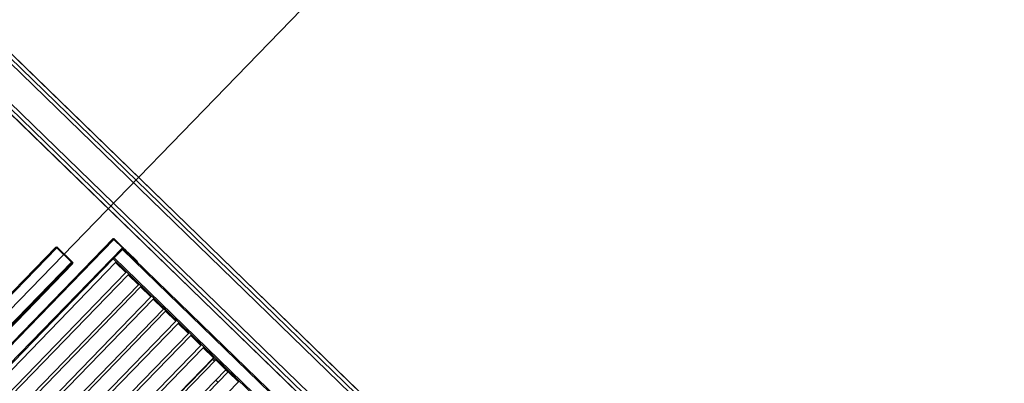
# Model space of a CAD drawing. Header units: millimetres. Extents: x 1395914 to 1460038, y 2368732 to 2439619.
# Tile 19 of 40: x 1437130 to 1440570, y 2386305 to 2387575. Entities that reach past the tile are written whole.
import ezdxf

# ---------------------------------------------------------------- set-up
doc = ezdxf.new("R2010")
doc.units = ezdxf.units.MM
doc.header["$MEASUREMENT"] = 0
doc.layers.add('24_Innervegger', color=7, linetype='Continuous', lineweight=0)
doc.layers.add('822_Akselinjer', color=7, linetype='Continuous', lineweight=0)
doc.layers.add('A852-TYNN', color=7, linetype='Continuous', lineweight=5, plot=False)

msp = doc.modelspace()

# ---------------------------------------------------------------- linework, layer by layer
for p, q in [((1437459, 2386807.8), (1436793.3, 2386121.8)), ((1436823.4, 2386092.6), (1437489.1, 2386778.6)), ((1437489.3, 2386772.9), (1437460, 2386742.8)), ((1437314.1, 2386725.5), (1436743.1, 2386137)), ((1437316.5, 2386723.2), (1436745.4, 2386134.8)), ((1437501.1, 2386691.8), (1437465.2, 2386726.6)), ((1437466.8, 2386726.6), (1437468.8, 2386728.7)), ((1437470.3, 2386727.2), (1437469.6, 2386726.5)), ((1437480.2, 2386716.2), (1437480.9, 2386717)), ((1437490.2, 2386706.5), (1437490.9, 2386707.2)), ((1437517.6, 2386681.3), (1437516.9, 2386680.6)), ((1437517.7, 2386681.3), (1437517, 2386680.5)), ((1437523.9, 2386673.8), (1437524.6, 2386674.5)), ((1437534, 2386664.1), (1437534.7, 2386664.8)), ((1437567.7, 2386631.4), (1437568.3, 2386632.1)), ((1437577.7, 2386621.6), (1437578.4, 2386622.3)), ((1437632.3, 2386564.5), (1437596.4, 2386599.3)), ((1437611.4, 2386588.9), (1437612.1, 2386589.6)), ((1437621.4, 2386579.2), (1437622.1, 2386579.9)), ((1437641.5, 2386556.9), (1437632.2, 2386565.9)), ((1437676, 2386522), (1437640.1, 2386556.9)), ((1437665.2, 2386536.7), (1437665.9, 2386537.5)), ((1437719.7, 2386479.6), (1437683.8, 2386514.4)), ((1437698.8, 2386504), (1437699.5, 2386504.8)), ((1437708.9, 2386494.3), (1437709.6, 2386495)), ((1437763.5, 2386437.2), (1437727.6, 2386472)), ((1437742.6, 2386461.6), (1437743.3, 2386462.3)), ((1437752.6, 2386451.9), (1437753.3, 2386452.6)), ((1437807.2, 2386394.7), (1437771.3, 2386429.6)), ((1437786.3, 2386419.2), (1437787, 2386419.9)), ((1437796.4, 2386409.4), (1437797.1, 2386410.1)), ((1437219.5, 2385786.8), (1437803.8, 2386388.9)), ((1437810.5, 2386382.5), (1437802.7, 2386390.1)), ((1437814.3, 2386386.4), (1437806.5, 2386394)), ((1437830, 2386376.7), (1437830.7, 2386377.5)), ((1437772.8, 2386357), (1437771.7, 2386358.1)), ((1437840.1, 2386367), (1437840.8, 2386367.7)), ((1437858.1, 2386344), (1437850.2, 2386351.6)), ((1437815.4, 2386315.7), (1437823.2, 2386308.1)), ((1437873.8, 2386334.3), (1437874.5, 2386335)), ((1437883.8, 2386324.5), (1437884.5, 2386325.3))]:
    msp.add_line(p, q)
at = {"flags": 128}
for points in [[(1436823.5, 2386092.5), (1436823.4, 2386092.6), (1436793.3, 2386121.8), (1436790.5, 2386124.4), (1437456.3, 2386810.5), (1437459, 2386807.8), (1437489.1, 2386778.6), (1437489.2, 2386778.5), (1437457.7, 2386809.2), (1437459.1, 2386810.6), (1437490.6, 2386780), (1437502.1, 2386768.8)], [(1436745.4, 2386134.8), (1437316.5, 2386723.2), (1437316.5, 2386723.2), (1437314.1, 2386725.5), (1437310.8, 2386728.8), (1437259.9, 2386778.1), (1437256.8, 2386781.1), (1436630, 2386135.3), (1438814.5, 2384015.4)], [(1437259.9, 2386778.1), (1436636.2, 2386135.5), (1438817.7, 2384018.6)], [(1437311.9, 2386727.6), (1437314, 2386729.8), (1437261, 2386781.2), (1437258.9, 2386779.1)], [(1437489.3, 2386772.9), (1439281.5, 2385033.7), (1439549.9, 2384773.2)], [(1437492.2, 2386775.7), (1439284.5, 2385036.4), (1439552.7, 2384776.1)], [(1437507.9, 2386763.2), (1437539.5, 2386732.6), (1437539.5, 2386732.5)], [(1437310.8, 2386728.8), (1436736.6, 2386137.1), (1438867.1, 2384069.6)], [(1437457.4, 2386739.9), (1436827.8, 2386091.1), (1436834.1, 2386084.9), (1438626.4, 2384345.6), (1438888.3, 2384091.5)], [(1436871.8, 2386115.2), (1436871.9, 2386110.9), (1436903.5, 2386080.3), (1436907.7, 2386080.4), (1437501.1, 2386691.8), (1437501, 2386696), (1437469.4, 2386726.7), (1437465.2, 2386726.6), (1436871.8, 2386115.2), (1436907.7, 2386080.4), (1436912.5, 2386075.7)], [(1437314, 2386729.8), (1437316.4, 2386727.4), (1437314.4, 2386725.3)], [(1437457.4, 2386739.8), (1439249.6, 2385000.5), (1439517.9, 2384740.2)], [(1437460, 2386742.8), (1439252.3, 2385003.5), (1439520.7, 2384743.1)], [(1437544.8, 2386649.4), (1437544.7, 2386653.6), (1437513.2, 2386684.2), (1437508.9, 2386684.2), (1436915.6, 2386072.8), (1436915.6, 2386068.5), (1436947.2, 2386037.9), (1436951.5, 2386037.9), (1437544.8, 2386649.4), (1437508.9, 2386684.2)], [(1436959.3, 2386030.3), (1436959.4, 2386026.1), (1436990.9, 2385995.4), (1436995.2, 2385995.5), (1437588.5, 2386606.9), (1437552.6, 2386641.7), (1436959.3, 2386030.3), (1436995.2, 2385995.5)], [(1437588.5, 2386606.9), (1437588.5, 2386611.2), (1437556.9, 2386641.8), (1437552.6, 2386641.7)], [(1437003, 2385987.9), (1437003.1, 2385983.6), (1437034.7, 2385953), (1437038.9, 2385953.1), (1437632.3, 2386564.5), (1437632.2, 2386568.7), (1437600.6, 2386599.4), (1437596.4, 2386599.3), (1437003, 2385987.9), (1437038.9, 2385953.1)], [(1437046.8, 2385945.4), (1437046.8, 2385941.2), (1437078.4, 2385910.6), (1437082.6, 2385910.6), (1437676, 2386522), (1437675.9, 2386526.3), (1437644.4, 2386556.9), (1437640.1, 2386556.9), (1437046.8, 2385945.4), (1437082.6, 2385910.6)], [(1437655.1, 2386546.5), (1437655.8, 2386547.2), (1437655.1, 2386546.5)], [(1437134.2, 2385860.6), (1437134.3, 2385856.3), (1437165.9, 2385825.7), (1437170.1, 2385825.7), (1437763.5, 2386437.2), (1437763.4, 2386441.4), (1437731.8, 2386472.1), (1437727.6, 2386472), (1437134.2, 2385860.6), (1437170.1, 2385825.7)], [(1437178, 2385818.1), (1437178, 2385813.9), (1437209.6, 2385783.2), (1437213.8, 2385783.3), (1437807.2, 2386394.7), (1437807.1, 2386399), (1437775.5, 2386429.6), (1437771.3, 2386429.6), (1437178, 2385818.1), (1437213.8, 2385783.3)], [(1437850.9, 2386352.3), (1437850.9, 2386356.5), (1437819.3, 2386387.2), (1437815, 2386387.1), (1437221.7, 2385775.7), (1437221.8, 2385771.4), (1437253.3, 2385740.8), (1437257.6, 2385740.9), (1437850.9, 2386352.3), (1437815, 2386387.1)], [(1437265.4, 2385733.2), (1437265.5, 2385729), (1437297.1, 2385698.4), (1437301.3, 2385698.4), (1437894.6, 2386309.9), (1437858.8, 2386344.7), (1437265.4, 2385733.2), (1437301.3, 2385698.4)], [(1437894.6, 2386309.9), (1437894.6, 2386314.1), (1437863, 2386344.7), (1437858.8, 2386344.7)]]:
    msp.add_lwpolyline(points, dxfattribs=at)
msp.add_lwpolyline([(1437683.8, 2386514.4), (1437090.5, 2385903), (1437090.6, 2385898.8), (1437122.1, 2385868.1), (1437126.4, 2385868.2), (1437719.7, 2386479.6), (1437719.7, 2386483.9), (1437688.1, 2386514.5)], close=True, dxfattribs=at)
for centre, major_axis, ratio, start_param, end_param in [((1437489.4, 2386772.8), (-2.79, -2.87), 0.045014, 3.141593, 4.712389), ((1437499.4, 2386765.9), (-2.79, -2.87), 0.998986, 2.094395, 3.141593), ((1437506.5, 2386761.7), (-1.39, -1.44), 0.998986, 3.141593, 4.712389), ((1437460.1, 2386742.7), (-2.79, -2.87), 0.045014, 4.712389, 6.283185), ((1437525.6, 2386718.2), (-13.9, -14.4), 0.998986, 2.690566, 3.141593), ((1437525.6, 2386718.1), (-13.9, -14.4), 0.998986, 2.690566, 3.141593), ((1437627.3, 2386566.6), (-4.18, -4.31), 0.998986, 3.141593, 3.727278), ((1437784.5, 2386429.3), (-6.96, -7.18), 0.045014, -1.047198, -0.927295), ((1437877.7, 2386338.8), (-6.96, -7.18), 0.045014, -1.047198, -0.927295)]:
    msp.add_ellipse(centre, major_axis=major_axis, ratio=ratio, start_param=start_param, end_param=end_param)
for points, knots in [([(1437490.7, 2386775.1), (1437490.6, 2386775.3), (1437490.5, 2386775.5), (1437490.3, 2386776.2), (1437490, 2386776.7), (1437489.8, 2386777.2), (1437489.7, 2386777.4), (1437489.4, 2386778), (1437489.2, 2386778.4), (1437489.1, 2386778.6)], [0, 0, 0, 0, 0.1239078, 0.1239078, 0.3114078, 0.3114078, 0.3739078, 0.3739078, 0.6239078, 0.6239078, 0.6239078, 0.6239078]), ([(1437489.9, 2386777), (1437489.9, 2386777.1), (1437489.9, 2386777.1), (1437489.8, 2386777.4), (1437489.8, 2386777.7), (1437489.6, 2386778), (1437489.6, 2386778), (1437489.4, 2386778.3), (1437489.3, 2386778.5), (1437489.2, 2386778.5)], [0, 0, 0, 0, 0.0177291, 0.0177291, 0.2052291, 0.2052291, 0.2677291, 0.2677291, 0.5177291, 0.5177291, 0.5177291, 0.5177291]), ([(1437490.6, 2386780), (1437490.7, 2386779.9), (1437491, 2386779.6), (1437491.4, 2386779), (1437491.4, 2386778.9), (1437491.4, 2386778.8)], [0, 0, 0, 0, 0.25, 0.25, 0.2911756, 0.2911756, 0.2911756, 0.2911756]), ([(1437490.8, 2386774.5), (1437490.8, 2386774.5), (1437490.8, 2386774.5), (1437490.8, 2386774.7), (1437490.8, 2386774.7), (1437490.7, 2386774.9), (1437490.7, 2386775), (1437490.7, 2386775.1)], [0, 0, 0, 0, 0.0578455, 0.0578455, 0.1203455, 0.1203455, 0.1839377, 0.1839377, 0.1839377, 0.1839377]), ([(1437491.4, 2386778.8), (1437491.5, 2386778.8), (1437491.5, 2386778.7), (1437491.7, 2386778.2), (1437491.8, 2386777.7), (1437491.9, 2386776.6), (1437491.8, 2386776.1), (1437491.5, 2386775.5), (1437491.5, 2386775.3), (1437491.4, 2386775.1), (1437491.3, 2386775), (1437491.2, 2386774.9)], [0, 0, 0, 0, 0.0213244, 0.0213244, 0.2088244, 0.2088244, 0.3963244, 0.3963244, 0.4588244, 0.4588244, 0.512785, 0.512785, 0.512785, 0.512785])]:
    msp.add_open_spline(points, degree=3, knots=knots)
for points in [[(1437489.2, 2386778.5), (1437489.7, 2386779), (1437490.1, 2386779.5), (1437490.6, 2386780)], [(1437489.2, 2386778.5), (1437489.2, 2386778.5), (1437489.2, 2386778.5), (1437489.2, 2386778.4)]]:
    msp.add_open_spline(points, degree=3)
at = {"layer": '24_Innervegger'}
for p, q in [((1437044.8, 2387474), (1439684.7, 2384912.1)), ((1437053.9, 2387483.3), (1439693.8, 2384921.4)), ((1439702.8, 2384930.8), (1437062.9, 2387492.6)), ((1436975.2, 2387402.2), (1439615.1, 2384840.4)), ((1436957.1, 2387383.5), (1439597, 2384821.7)), ((1436966.1, 2387392.9), (1439606, 2384831))]:
    msp.add_line(p, q, dxfattribs=at)
at = {"layer": '822_Akselinjer'}
msp.add_line((1456984.2, 2407056.2), (1430110.5, 2379363.3), dxfattribs=at)
at = {"layer": 'A852-TYNN'}
for points in [[(1439702.8, 2384930.8), (1436164.4, 2388364.5), (1438863.3, 2391145.7), (1436849.6, 2393099.8), (1438189.5, 2394480.6), (1438236.5, 2394435), (1438375.8, 2394578.5), (1438333.1, 2394619.9), (1439464.8, 2395786.1), (1445012.6, 2390402.4)], [(1434028.1, 2379083), (1431920.6, 2381128.1), (1431933.2, 2381141.1), (1431832.7, 2381238.6), (1431820.2, 2381225.6), (1431748.4, 2381295.3), (1431783.2, 2381331.2), (1428769.1, 2384256.1), (1428734.3, 2384220.2), (1428476, 2384470.9), (1428488.5, 2384483.8), (1428492.8, 2384479.7), (1428383.7, 2384585.5), (1431247.8, 2387318.6), (1432507.2, 2386096.5), (1433985, 2386118.7), (1436058.6, 2388255.4), (1439597, 2384821.7)]]:
    msp.add_lwpolyline(points, dxfattribs=at)

doc.saveas('drawing.dxf')
